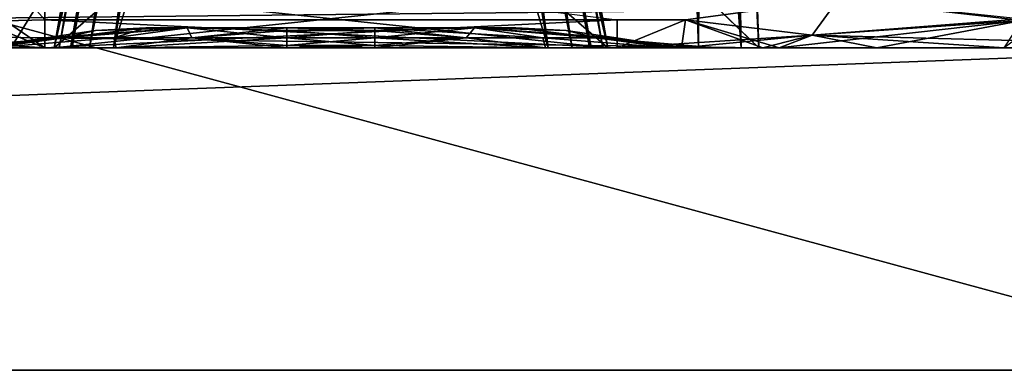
# Model space of a CAD drawing. Header units: millimetres. Extents: x -269 to 269, y -16 to 416.
# Tile 98 of 171: x 151 to 200, y -16 to 1. Entities that reach past the tile are written whole.
import ezdxf

# ---------------------------------------------------------------- set-up
doc = ezdxf.new("R2010")
doc.units = ezdxf.units.MM
doc.header["$LTSCALE"] = 65.185185
for name, color, linetype in [('1785', 7, 'CONTINUOUS'), ('1786', 7, 'CONTINUOUS'), ('1787', 7, 'CONTINUOUS'), ('1858', 7, 'CONTINUOUS'), ('1886', 7, 'CONTINUOUS'), ('1891', 7, 'CONTINUOUS'), ('1946', 7, 'CONTINUOUS'), ('1947', 7, 'CONTINUOUS'), ('1948', 7, 'CONTINUOUS'), ('1949', 7, 'CONTINUOUS'), ('1950', 7, 'CONTINUOUS'), ('2', 7, 'CONTINUOUS'), ('2025', 7, 'CONTINUOUS'), ('2026', 7, 'CONTINUOUS'), ('2027', 7, 'CONTINUOUS'), ('2028', 7, 'CONTINUOUS'), ('2029', 7, 'CONTINUOUS'), ('2030', 7, 'CONTINUOUS'), ('2031', 7, 'CONTINUOUS'), ('2032', 7, 'CONTINUOUS'), ('2033', 7, 'CONTINUOUS'), ('2034', 7, 'CONTINUOUS'), ('2035', 7, 'CONTINUOUS'), ('2036', 7, 'CONTINUOUS'), ('2037', 7, 'CONTINUOUS'), ('2038', 7, 'CONTINUOUS'), ('2039', 7, 'CONTINUOUS'), ('2040', 7, 'CONTINUOUS'), ('2041', 7, 'CONTINUOUS'), ('2051', 7, 'CONTINUOUS'), ('2052', 7, 'CONTINUOUS'), ('2053', 7, 'CONTINUOUS'), ('2054', 7, 'CONTINUOUS'), ('2059', 7, 'CONTINUOUS'), ('2060', 7, 'CONTINUOUS'), ('2061', 7, 'CONTINUOUS'), ('2157', 7, 'CONTINUOUS'), ('2158', 7, 'CONTINUOUS'), ('2159', 7, 'CONTINUOUS'), ('2160', 7, 'CONTINUOUS'), ('2165', 7, 'CONTINUOUS'), ('2166', 7, 'CONTINUOUS'), ('2167', 7, 'CONTINUOUS'), ('3', 7, 'CONTINUOUS'), ('367', 7, 'CONTINUOUS'), ('380', 7, 'CONTINUOUS'), ('4', 7, 'CONTINUOUS'), ('458', 7, 'CONTINUOUS'), ('459', 7, 'CONTINUOUS'), ('460', 7, 'CONTINUOUS'), ('468', 7, 'CONTINUOUS'), ('486', 7, 'CONTINUOUS'), ('487', 7, 'CONTINUOUS'), ('488', 7, 'CONTINUOUS'), ('5', 7, 'CONTINUOUS'), ('590', 7, 'CONTINUOUS'), ('607', 7, 'CONTINUOUS'), ('610', 7, 'CONTINUOUS'), ('611', 7, 'CONTINUOUS'), ('612', 7, 'CONTINUOUS'), ('7', 7, 'CONTINUOUS')]:
    doc.layers.add(name, color=color, linetype=linetype)

msp = doc.modelspace()

# ---------------------------------------------------------------- linework, layer by layer
at = {"layer": '1785', "linetype": 'Continuous'}
msp.add_3dface([(180.468, 0, -300.465), (180.468, 1.404, -304.322), (183.861, 1.404, -302.3), (180.468, 0, -300.465)], dxfattribs=at)
at = {"layer": '1786', "linetype": 'Continuous'}
for points in [[(152.031, 4.958, -306.374), (180.468, 1.404, -304.322), (152.032, 1.404, -304.322), (152.031, 4.958, -306.374)], [(180.468, 1.404, -304.322), (180.468, 0, -300.465), (152.032, 1.404, -304.322), (180.468, 1.404, -304.322)], [(180.468, 0, -300.465), (152.032, 0, -300.465), (152.032, 1.404, -304.322), (180.468, 0, -300.465)]]:
    msp.add_3dface(points, dxfattribs=at)
at = {"layer": '1787', "linetype": 'Continuous'}
for points in [[(143.991, 0, -55.967), (132.8, 0, -61.296), (155.584, 0, -55.882), (143.991, 0, -55.967)], [(155.584, 0, -55.882), (132.8, 0, -61.296), (149.38, 0, -62.087), (155.584, 0, -55.882)], [(143.991, 0, -291.033), (152.032, 0, -300.465), (155.587, 0, -291.12), (143.991, 0, -291.033)], [(152.032, 0, -46.535), (143.991, 0, -55.967), (180.468, 0, -46.535), (152.032, 0, -46.535)], [(143.991, 0, -55.967), (164.06, 0, -53.61), (180.468, 0, -46.535), (143.991, 0, -55.967)], [(164.06, 0, -53.61), (143.991, 0, -55.967), (155.584, 0, -55.882), (164.06, 0, -53.61)], [(149.382, 0, -284.916), (143.991, 0, -291.033), (155.587, 0, -291.12), (149.382, 0, -284.916)], [(152.032, 0, -300.465), (180.468, 0, -300.465), (183.664, 0, -295.715), (152.032, 0, -300.465)], [(152.032, 0, -300.465), (183.664, 0, -295.715), (168.44, 0, -293.39), (152.032, 0, -300.465)], [(155.587, 0, -291.12), (152.032, 0, -300.465), (164.06, 0, -293.39), (155.587, 0, -291.12)], [(164.06, 0, -293.39), (152.032, 0, -300.465), (168.44, 0, -293.39), (164.06, 0, -293.39)], [(183.664, 0, -51.285), (180.468, 0, -46.535), (164.06, 0, -53.61), (183.664, 0, -51.285)], [(168.44, 0, -53.61), (183.664, 0, -51.285), (164.06, 0, -53.61), (168.44, 0, -53.61)], [(187.713, 0, -55.334), (183.664, 0, -51.285), (168.44, 0, -53.61), (187.713, 0, -55.334)], [(176.913, 0, -55.88), (187.713, 0, -55.334), (168.44, 0, -53.61), (176.913, 0, -55.88)], [(183.664, 0, -295.715), (187.713, 0, -291.666), (168.44, 0, -293.39), (183.664, 0, -295.715)], [(168.44, 0, -293.39), (187.713, 0, -291.666), (176.916, 0, -291.118), (168.44, 0, -293.39)], [(188.51, 0, -55.968), (187.713, 0, -55.334), (176.913, 0, -55.88), (188.51, 0, -55.968)], [(183.118, 0, -62.084), (188.51, 0, -55.968), (176.913, 0, -55.88), (183.118, 0, -62.084)], [(193.366, 0, -288.001), (199.7, 0, -285.704), (176.916, 0, -291.118), (193.366, 0, -288.001)], [(176.916, 0, -291.118), (199.7, 0, -285.704), (183.12, 0, -284.913), (176.916, 0, -291.118)], [(188.51, 0, -291.032), (193.366, 0, -288.001), (176.916, 0, -291.118), (188.51, 0, -291.032)], [(187.713, 0, -291.666), (188.51, 0, -291.032), (176.916, 0, -291.118), (187.713, 0, -291.666)], [(193.366, 0, -58.999), (188.51, 0, -55.968), (183.118, 0, -62.084), (193.366, 0, -58.999)], [(199.7, 0, -61.296), (193.366, 0, -58.999), (183.118, 0, -62.084), (199.7, 0, -61.296)], [(199.7, 0, -66.5), (199.7, 0, -61.296), (183.118, 0, -62.084), (199.7, 0, -66.5)], [(185.39, 0, -70.56), (199.7, 0, -66.5), (183.118, 0, -62.084), (185.39, 0, -70.56)], [(199.7, 0, -280.5), (199.7, 0, -278.7), (183.12, 0, -284.913), (199.7, 0, -280.5)], [(183.12, 0, -284.913), (199.7, 0, -278.7), (185.39, 0, -276.44), (183.12, 0, -284.913)], [(199.7, 0, -285.704), (199.7, 0, -280.5), (183.12, 0, -284.913), (199.7, 0, -285.704)], [(199.7, 0, -68.3), (199.7, 0, -66.5), (185.39, 0, -70.56), (199.7, 0, -68.3)], [(199.7, 0, -75.6), (199.7, 0, -68.3), (185.39, 0, -70.56), (199.7, 0, -75.6)], [(199.7, 0, -77.4), (199.7, 0, -75.6), (185.39, 0, -276.44), (199.7, 0, -77.4)], [(199.7, 0, -75.6), (185.39, 0, -70.56), (185.39, 0, -276.44), (199.7, 0, -75.6)], [(199.7, 0, -84.7), (199.7, 0, -77.4), (185.39, 0, -276.44), (199.7, 0, -84.7)], [(199.7, 0, -86.5), (199.7, 0, -84.7), (185.39, 0, -276.44), (199.7, 0, -86.5)], [(199.7, 0, -260.5), (199.7, 0, -86.5), (185.39, 0, -276.44), (199.7, 0, -260.5)], [(199.7, 0, -262.3), (199.7, 0, -260.5), (185.39, 0, -276.44), (199.7, 0, -262.3)], [(199.7, 0, -269.6), (199.7, 0, -262.3), (185.39, 0, -276.44), (199.7, 0, -269.6)], [(199.7, 0, -271.4), (199.7, 0, -269.6), (185.39, 0, -276.44), (199.7, 0, -271.4)], [(199.7, 0, -278.7), (199.7, 0, -271.4), (185.39, 0, -276.44), (199.7, 0, -278.7)]]:
    msp.add_3dface(points, dxfattribs=at)
at = {"layer": '1858', "linetype": 'Continuous'}
for points in [[(190.149, 0.638, -293.169), (183.861, 1.404, -302.3), (191.44, 2.417, -294.851), (190.149, 0.638, -293.169)], [(190.149, 0.638, -293.169), (191.44, 2.417, -294.851), (200.607, 1.445, -289.503), (190.149, 0.638, -293.169)], [(180.468, 0, -300.465), (183.861, 1.404, -302.3), (183.664, 0, -295.715), (180.468, 0, -300.465)], [(183.861, 1.404, -302.3), (187.713, 0, -291.666), (183.664, 0, -295.715), (183.861, 1.404, -302.3)], [(183.861, 1.404, -302.3), (188.51, 0, -291.032), (187.713, 0, -291.666), (183.861, 1.404, -302.3)], [(188.51, 0, -291.032), (183.861, 1.404, -302.3), (190.149, 0.638, -293.169), (188.51, 0, -291.032)], [(200.187, 0.379, -287.745), (190.149, 0.638, -293.169), (200.607, 1.445, -289.503), (200.187, 0.379, -287.745)], [(193.366, 0, -288.001), (188.51, 0, -291.032), (190.149, 0.638, -293.169), (193.366, 0, -288.001)], [(199.7, 0, -285.704), (193.366, 0, -288.001), (190.149, 0.638, -293.169), (199.7, 0, -285.704)], [(199.7, 0, -285.704), (190.149, 0.638, -293.169), (200.187, 0.379, -287.745), (199.7, 0, -285.704)]]:
    msp.add_3dface(points, dxfattribs=at)
at = {"layer": '1886', "linetype": 'Continuous'}
for points in [[(152.032, 0, -300.465), (142.351, 0.638, -293.169), (148.639, 1.404, -302.3), (152.032, 0, -300.465)], [(152.032, 0, -300.465), (143.991, 0, -291.033), (142.351, 0.638, -293.169), (152.032, 0, -300.465)]]:
    msp.add_3dface(points, dxfattribs=at)
at = {"layer": '1891', "linetype": 'Continuous'}
for points in [[(152.031, 4.958, -306.374), (152.032, 1.404, -304.322), (149.022, 4.793, -305.514), (152.031, 4.958, -306.374)], [(149.022, 4.793, -305.514), (152.032, 1.404, -304.322), (150.09, 1.35, -303.723), (149.022, 4.793, -305.514)], [(152.032, 0, -300.465), (148.639, 1.404, -302.3), (150.09, 1.35, -303.723), (152.032, 0, -300.465)], [(152.032, 1.404, -304.322), (152.032, 0, -300.465), (150.09, 1.35, -303.723), (152.032, 1.404, -304.322)]]:
    msp.add_3dface(points, dxfattribs=at)
at = {"layer": '1946', "linetype": 'Continuous'}
for points in [[(200.584, 1.363, -57.593), (200.9, 2.958, -56.266), (191.44, 2.417, -52.149), (200.584, 1.363, -57.593)], [(191.44, 2.417, -52.149), (183.861, 1.404, -44.7), (190.149, 0.638, -53.831), (191.44, 2.417, -52.149)], [(200.584, 1.363, -57.593), (191.44, 2.417, -52.149), (190.149, 0.638, -53.831), (200.584, 1.363, -57.593)], [(183.861, 1.404, -44.7), (180.468, 0, -46.535), (190.149, 0.638, -53.831), (183.861, 1.404, -44.7)], [(188.51, 0, -55.968), (193.366, 0, -58.999), (200.584, 1.363, -57.593), (188.51, 0, -55.968)], [(188.51, 0, -55.968), (200.584, 1.363, -57.593), (190.149, 0.638, -53.831), (188.51, 0, -55.968)], [(193.366, 0, -58.999), (199.7, 0, -61.296), (200.584, 1.363, -57.593), (193.366, 0, -58.999)], [(180.468, 0, -46.535), (183.664, 0, -51.285), (190.149, 0.638, -53.831), (180.468, 0, -46.535)], [(183.664, 0, -51.285), (187.713, 0, -55.334), (190.149, 0.638, -53.831), (183.664, 0, -51.285)], [(187.713, 0, -55.334), (188.51, 0, -55.968), (190.149, 0.638, -53.831), (187.713, 0, -55.334)]]:
    msp.add_3dface(points, dxfattribs=at)
at = {"layer": '1947', "linetype": 'Continuous'}
msp.add_3dface([(180.468, 0, -46.535), (183.861, 1.404, -44.7), (180.468, 1.404, -42.678), (180.468, 0, -46.535)], dxfattribs=at)
at = {"layer": '1948', "linetype": 'Continuous'}
for points in [[(152.032, 0, -46.535), (180.468, 0, -46.535), (180.468, 1.404, -42.678), (152.032, 0, -46.535)], [(152.032, 0, -46.535), (180.468, 1.404, -42.678), (152.032, 1.404, -42.678), (152.032, 0, -46.535)]]:
    msp.add_3dface(points, dxfattribs=at)
at = {"layer": '1949', "linetype": 'Continuous'}
for points in [[(150.09, 1.35, -43.277), (152.032, 1.404, -42.678), (149.022, 4.793, -41.486), (150.09, 1.35, -43.277)], [(152.032, 0, -46.535), (150.09, 1.35, -43.277), (148.639, 1.404, -44.7), (152.032, 0, -46.535)], [(152.032, 0, -46.535), (152.032, 1.404, -42.678), (150.09, 1.35, -43.277), (152.032, 0, -46.535)]]:
    msp.add_3dface(points, dxfattribs=at)
at = {"layer": '1950', "linetype": 'Continuous'}
msp.add_3dface([(143.991, 0, -55.967), (152.032, 0, -46.535), (148.639, 1.404, -44.7), (143.991, 0, -55.967)], dxfattribs=at)
at = {"layer": '2', "linetype": 'Continuous'}
for points in [[(-213.5, 0, -374), (-213.5, 0), (213.5, 0), (-213.5, 0, -374)], [(213.5, 0, -374), (-213.5, 0, -374), (213.5, 0), (213.5, 0, -374)]]:
    msp.add_3dface(points, dxfattribs=at)
at = {"layer": '2025', "linetype": 'Continuous'}
for points in [[(182.89, 0.125, -70.56), (180.415, 0.5, -70.56), (182.889, 0.125, -276.44), (182.89, 0.125, -70.56)], [(182.889, 0.125, -276.44), (180.415, 0.5, -70.56), (180.415, 0.5, -276.44), (182.889, 0.125, -276.44)], [(185.39, 0, -276.44), (182.89, 0.125, -70.56), (182.889, 0.125, -276.44), (185.39, 0, -276.44)], [(185.39, 0, -276.44), (185.39, 0, -70.56), (182.89, 0.125, -70.56), (185.39, 0, -276.44)]]:
    msp.add_3dface(points, dxfattribs=at)
at = {"layer": '2026', "linetype": 'Continuous'}
for points in [[(175.44, 1, -70.56), (175.44, 1, -276.44), (177.939, 0.875, -276.44), (175.44, 1, -70.56)], [(177.94, 0.875, -70.56), (175.44, 1, -70.56), (177.939, 0.875, -276.44), (177.94, 0.875, -70.56)], [(180.415, 0.5, -276.44), (177.94, 0.875, -70.56), (177.939, 0.875, -276.44), (180.415, 0.5, -276.44)], [(180.415, 0.5, -276.44), (180.415, 0.5, -70.56), (177.94, 0.875, -70.56), (180.415, 0.5, -276.44)]]:
    msp.add_3dface(points, dxfattribs=at)
at = {"layer": '2027', "linetype": 'Continuous'}
for points in [[(175.44, 1, -276.44), (175.44, 1, -70.56), (157.06, 1, -276.44), (175.44, 1, -276.44)], [(159.11, 1, -281.389), (175.44, 1, -276.44), (157.06, 1, -276.44), (159.11, 1, -281.389)], [(157.06, 1, -70.56), (175.44, 1, -70.56), (173.39, 1, -65.611), (157.06, 1, -70.56)], [(175.44, 1, -70.56), (157.06, 1, -70.56), (157.06, 1, -276.44), (175.44, 1, -70.56)], [(159.111, 1, -65.61), (157.06, 1, -70.56), (173.39, 1, -65.611), (159.111, 1, -65.61)], [(173.389, 1, -281.39), (175.44, 1, -276.44), (159.11, 1, -281.389), (173.389, 1, -281.39)], [(164.06, 1, -283.44), (173.389, 1, -281.39), (159.11, 1, -281.389), (164.06, 1, -283.44)], [(164.06, 1, -63.56), (159.111, 1, -65.61), (168.44, 1, -63.56), (164.06, 1, -63.56)], [(168.44, 1, -63.56), (159.111, 1, -65.61), (173.39, 1, -65.611), (168.44, 1, -63.56)], [(168.44, 1, -283.44), (173.389, 1, -281.39), (164.06, 1, -283.44), (168.44, 1, -283.44)]]:
    msp.add_3dface(points, dxfattribs=at)
at = {"layer": '2028', "linetype": 'Continuous'}
for points in [[(157.06, 1, -276.44), (154.561, 0.875, -70.56), (154.56, 0.875, -276.44), (157.06, 1, -276.44)], [(157.06, 1, -276.44), (157.06, 1, -70.56), (154.561, 0.875, -70.56), (157.06, 1, -276.44)], [(152.085, 0.5, -70.56), (152.085, 0.5, -276.44), (154.56, 0.875, -276.44), (152.085, 0.5, -70.56)], [(154.561, 0.875, -70.56), (152.085, 0.5, -70.56), (154.56, 0.875, -276.44), (154.561, 0.875, -70.56)]]:
    msp.add_3dface(points, dxfattribs=at)
at = {"layer": '2029', "linetype": 'Continuous'}
for points in [[(152.085, 0.5, -276.44), (149.611, 0.125, -70.56), (149.61, 0.125, -276.44), (152.085, 0.5, -276.44)], [(152.085, 0.5, -276.44), (152.085, 0.5, -70.56), (149.611, 0.125, -70.56), (152.085, 0.5, -276.44)]]:
    msp.add_3dface(points, dxfattribs=at)
at = {"layer": '2030', "linetype": 'Continuous'}
for points in [[(149.38, 0, -62.087), (147.11, 0, -70.56), (152.974, 0.5, -66.033), (149.38, 0, -62.087)], [(147.11, 0, -70.56), (149.611, 0.125, -70.56), (152.974, 0.5, -66.033), (147.11, 0, -70.56)], [(155.584, 0, -55.882), (149.38, 0, -62.087), (155.465, 0.5, -62.223), (155.584, 0, -55.882)], [(155.465, 0.5, -62.223), (149.38, 0, -62.087), (152.974, 0.5, -66.033), (155.465, 0.5, -62.223)], [(149.611, 0.125, -70.56), (152.085, 0.5, -70.56), (152.974, 0.5, -66.033), (149.611, 0.125, -70.56)], [(159.347, 0.5, -59.552), (155.584, 0, -55.882), (155.465, 0.5, -62.223), (159.347, 0.5, -59.552)], [(164.06, 0.125, -56.11), (155.584, 0, -55.882), (164.06, 0.5, -58.585), (164.06, 0.125, -56.11)], [(164.06, 0.5, -58.585), (155.584, 0, -55.882), (159.347, 0.5, -59.552), (164.06, 0.5, -58.585)], [(164.06, 0, -53.61), (155.584, 0, -55.882), (164.06, 0.125, -56.11), (164.06, 0, -53.61)]]:
    msp.add_3dface(points, dxfattribs=at)
at = {"layer": '2031', "linetype": 'Continuous'}
for points in [[(164.06, 0.125, -56.11), (164.06, 0.5, -58.585), (168.44, 0.125, -56.111), (164.06, 0.125, -56.11)], [(168.44, 0.125, -56.111), (164.06, 0.5, -58.585), (168.44, 0.5, -58.585), (168.44, 0.125, -56.111)], [(168.44, 0, -53.61), (164.06, 0, -53.61), (164.06, 0.125, -56.11), (168.44, 0, -53.61)], [(168.44, 0, -53.61), (164.06, 0.125, -56.11), (168.44, 0.125, -56.111), (168.44, 0, -53.61)]]:
    msp.add_3dface(points, dxfattribs=at)
at = {"layer": '2032', "linetype": 'Continuous'}
for points in [[(176.913, 0, -55.88), (168.44, 0, -53.61), (172.967, 0.5, -59.474), (176.913, 0, -55.88)], [(168.44, 0, -53.61), (168.44, 0.125, -56.111), (172.967, 0.5, -59.474), (168.44, 0, -53.61)], [(168.44, 0.125, -56.111), (168.44, 0.5, -58.585), (172.967, 0.5, -59.474), (168.44, 0.125, -56.111)], [(176.777, 0.5, -61.965), (176.913, 0, -55.88), (172.967, 0.5, -59.474), (176.777, 0.5, -61.965)], [(183.118, 0, -62.084), (176.913, 0, -55.88), (176.777, 0.5, -61.965), (183.118, 0, -62.084)], [(179.448, 0.5, -65.847), (183.118, 0, -62.084), (176.777, 0.5, -61.965), (179.448, 0.5, -65.847)], [(180.415, 0.5, -70.56), (183.118, 0, -62.084), (179.448, 0.5, -65.847), (180.415, 0.5, -70.56)], [(183.118, 0, -62.084), (180.415, 0.5, -70.56), (182.89, 0.125, -70.56), (183.118, 0, -62.084)], [(185.39, 0, -70.56), (183.118, 0, -62.084), (182.89, 0.125, -70.56), (185.39, 0, -70.56)]]:
    msp.add_3dface(points, dxfattribs=at)
at = {"layer": '2033', "linetype": 'Continuous'}
for points in [[(168.44, 1, -63.56), (173.39, 1, -65.611), (168.44, 0.875, -61.061), (168.44, 1, -63.56)], [(168.44, 0.5, -58.585), (173.39, 1, -65.611), (172.967, 0.5, -59.474), (168.44, 0.5, -58.585)], [(173.39, 1, -65.611), (168.44, 0.5, -58.585), (168.44, 0.875, -61.061), (173.39, 1, -65.611)], [(173.39, 1, -65.611), (176.777, 0.5, -61.965), (172.967, 0.5, -59.474), (173.39, 1, -65.611)], [(173.39, 1, -65.611), (175.44, 1, -70.56), (179.448, 0.5, -65.847), (173.39, 1, -65.611)], [(173.39, 1, -65.611), (179.448, 0.5, -65.847), (176.777, 0.5, -61.965), (173.39, 1, -65.611)], [(175.44, 1, -70.56), (177.94, 0.875, -70.56), (179.448, 0.5, -65.847), (175.44, 1, -70.56)], [(177.94, 0.875, -70.56), (180.415, 0.5, -70.56), (179.448, 0.5, -65.847), (177.94, 0.875, -70.56)]]:
    msp.add_3dface(points, dxfattribs=at)
at = {"layer": '2034', "linetype": 'Continuous'}
for points in [[(164.06, 1, -63.56), (168.44, 1, -63.56), (168.44, 0.875, -61.061), (164.06, 1, -63.56)], [(164.06, 1, -63.56), (168.44, 0.875, -61.061), (164.06, 0.875, -61.06), (164.06, 1, -63.56)], [(168.44, 0.5, -58.585), (164.06, 0.5, -58.585), (164.06, 0.875, -61.06), (168.44, 0.5, -58.585)], [(168.44, 0.875, -61.061), (168.44, 0.5, -58.585), (164.06, 0.875, -61.06), (168.44, 0.875, -61.061)]]:
    msp.add_3dface(points, dxfattribs=at)
at = {"layer": '2035', "linetype": 'Continuous'}
for points in [[(159.111, 1, -65.61), (152.085, 0.5, -70.56), (154.561, 0.875, -70.56), (159.111, 1, -65.61)], [(152.085, 0.5, -70.56), (159.111, 1, -65.61), (152.974, 0.5, -66.033), (152.085, 0.5, -70.56)], [(159.111, 1, -65.61), (155.465, 0.5, -62.223), (152.974, 0.5, -66.033), (159.111, 1, -65.61)], [(157.06, 1, -70.56), (159.111, 1, -65.61), (154.561, 0.875, -70.56), (157.06, 1, -70.56)], [(159.111, 1, -65.61), (159.347, 0.5, -59.552), (155.465, 0.5, -62.223), (159.111, 1, -65.61)], [(159.111, 1, -65.61), (164.06, 1, -63.56), (159.347, 0.5, -59.552), (159.111, 1, -65.61)], [(159.347, 0.5, -59.552), (164.06, 1, -63.56), (164.06, 0.875, -61.06), (159.347, 0.5, -59.552)], [(164.06, 0.5, -58.585), (159.347, 0.5, -59.552), (164.06, 0.875, -61.06), (164.06, 0.5, -58.585)]]:
    msp.add_3dface(points, dxfattribs=at)
at = {"layer": '2036', "linetype": 'Continuous'}
for points in [[(149.382, 0, -284.916), (155.587, 0, -291.12), (155.465, 0.5, -284.777), (149.382, 0, -284.916)], [(149.382, 0, -284.916), (152.085, 0.5, -276.44), (149.61, 0.125, -276.44), (149.382, 0, -284.916)], [(152.085, 0.5, -276.44), (149.382, 0, -284.916), (152.974, 0.5, -280.967), (152.085, 0.5, -276.44)], [(152.974, 0.5, -280.967), (149.382, 0, -284.916), (155.465, 0.5, -284.777), (152.974, 0.5, -280.967)], [(155.465, 0.5, -284.777), (155.587, 0, -291.12), (159.347, 0.5, -287.448), (155.465, 0.5, -284.777)], [(155.587, 0, -291.12), (164.06, 0, -293.39), (159.347, 0.5, -287.448), (155.587, 0, -291.12)], [(159.347, 0.5, -287.448), (164.06, 0, -293.39), (164.06, 0.125, -290.889), (159.347, 0.5, -287.448)], [(164.06, 0.5, -288.415), (159.347, 0.5, -287.448), (164.06, 0.125, -290.889), (164.06, 0.5, -288.415)]]:
    msp.add_3dface(points, dxfattribs=at)
at = {"layer": '2037', "linetype": 'Continuous'}
for points in [[(157.06, 1, -276.44), (154.56, 0.875, -276.44), (152.974, 0.5, -280.967), (157.06, 1, -276.44)], [(157.06, 1, -276.44), (152.974, 0.5, -280.967), (155.465, 0.5, -284.777), (157.06, 1, -276.44)], [(159.11, 1, -281.389), (157.06, 1, -276.44), (155.465, 0.5, -284.777), (159.11, 1, -281.389)], [(159.11, 1, -281.389), (155.465, 0.5, -284.777), (159.347, 0.5, -287.448), (159.11, 1, -281.389)], [(164.06, 1, -283.44), (159.11, 1, -281.389), (164.06, 0.875, -285.939), (164.06, 1, -283.44)], [(159.11, 1, -281.389), (159.347, 0.5, -287.448), (164.06, 0.5, -288.415), (159.11, 1, -281.389)], [(159.11, 1, -281.389), (164.06, 0.5, -288.415), (164.06, 0.875, -285.939), (159.11, 1, -281.389)], [(154.56, 0.875, -276.44), (152.085, 0.5, -276.44), (152.974, 0.5, -280.967), (154.56, 0.875, -276.44)]]:
    msp.add_3dface(points, dxfattribs=at)
at = {"layer": '2038', "linetype": 'Continuous'}
for points in [[(168.44, 1, -283.44), (164.06, 1, -283.44), (164.06, 0.875, -285.939), (168.44, 1, -283.44)], [(168.44, 1, -283.44), (164.06, 0.875, -285.939), (168.44, 0.875, -285.94), (168.44, 1, -283.44)], [(164.06, 0.875, -285.939), (164.06, 0.5, -288.415), (168.44, 0.875, -285.94), (164.06, 0.875, -285.939)], [(168.44, 0.875, -285.94), (164.06, 0.5, -288.415), (168.44, 0.5, -288.415), (168.44, 0.875, -285.94)]]:
    msp.add_3dface(points, dxfattribs=at)
at = {"layer": '2039', "linetype": 'Continuous'}
for points in [[(164.06, 0.5, -288.415), (164.06, 0.125, -290.889), (168.44, 0.5, -288.415), (164.06, 0.5, -288.415)], [(168.44, 0.5, -288.415), (164.06, 0.125, -290.889), (168.44, 0.125, -290.89), (168.44, 0.5, -288.415)], [(164.06, 0, -293.39), (168.44, 0, -293.39), (168.44, 0.125, -290.89), (164.06, 0, -293.39)], [(164.06, 0.125, -290.889), (164.06, 0, -293.39), (168.44, 0.125, -290.89), (164.06, 0.125, -290.889)]]:
    msp.add_3dface(points, dxfattribs=at)
at = {"layer": '2040', "linetype": 'Continuous'}
for points in [[(176.916, 0, -291.118), (168.44, 0.5, -288.415), (168.44, 0.125, -290.89), (176.916, 0, -291.118)], [(168.44, 0.5, -288.415), (176.916, 0, -291.118), (172.967, 0.5, -287.526), (168.44, 0.5, -288.415)], [(172.967, 0.5, -287.526), (176.916, 0, -291.118), (176.777, 0.5, -285.035), (172.967, 0.5, -287.526)], [(176.916, 0, -291.118), (183.12, 0, -284.913), (176.777, 0.5, -285.035), (176.916, 0, -291.118)], [(176.777, 0.5, -285.035), (183.12, 0, -284.913), (179.448, 0.5, -281.153), (176.777, 0.5, -285.035)], [(183.12, 0, -284.913), (185.39, 0, -276.44), (179.448, 0.5, -281.153), (183.12, 0, -284.913)], [(185.39, 0, -276.44), (182.889, 0.125, -276.44), (179.448, 0.5, -281.153), (185.39, 0, -276.44)], [(182.889, 0.125, -276.44), (180.415, 0.5, -276.44), (179.448, 0.5, -281.153), (182.889, 0.125, -276.44)], [(168.44, 0, -293.39), (176.916, 0, -291.118), (168.44, 0.125, -290.89), (168.44, 0, -293.39)]]:
    msp.add_3dface(points, dxfattribs=at)
at = {"layer": '2041', "linetype": 'Continuous'}
for points in [[(173.389, 1, -281.39), (168.44, 1, -283.44), (176.777, 0.5, -285.035), (173.389, 1, -281.39)], [(168.44, 1, -283.44), (168.44, 0.875, -285.94), (172.967, 0.5, -287.526), (168.44, 1, -283.44)], [(168.44, 1, -283.44), (172.967, 0.5, -287.526), (176.777, 0.5, -285.035), (168.44, 1, -283.44)], [(180.415, 0.5, -276.44), (177.939, 0.875, -276.44), (173.389, 1, -281.39), (180.415, 0.5, -276.44)], [(180.415, 0.5, -276.44), (173.389, 1, -281.39), (179.448, 0.5, -281.153), (180.415, 0.5, -276.44)], [(177.939, 0.875, -276.44), (175.44, 1, -276.44), (173.389, 1, -281.39), (177.939, 0.875, -276.44)], [(173.389, 1, -281.39), (176.777, 0.5, -285.035), (179.448, 0.5, -281.153), (173.389, 1, -281.39)], [(168.44, 0.875, -285.94), (168.44, 0.5, -288.415), (172.967, 0.5, -287.526), (168.44, 0.875, -285.94)]]:
    msp.add_3dface(points, dxfattribs=at)
at = {"layer": '2051', "linetype": 'Continuous'}
for points in [[(163.469, 45.455, -315.015), (155.454, 0, -307), (169.031, 45.455, -315.015), (163.469, 45.455, -315.015)], [(169.031, 45.455, -315.015), (155.454, 0, -307), (177.046, 0, -307), (169.031, 45.455, -315.015)]]:
    msp.add_3dface(points, dxfattribs=at)
at = {"layer": '2052', "linetype": 'Continuous'}
for points in [[(161.442, 45.66, -315.881), (160.779, 45.61, -316.828), (152.748, 0, -308.759), (161.442, 45.66, -315.881)], [(153.403, 0, -307.818), (161.442, 45.66, -315.881), (152.748, 0, -308.759), (153.403, 0, -307.818)], [(160.779, 45.61, -316.828), (160.515, 45.455, -317.969), (152.748, 0, -308.759), (160.779, 45.61, -316.828)], [(155.454, 0, -307), (161.442, 45.66, -315.881), (153.403, 0, -307.818), (155.454, 0, -307)], [(155.454, 0, -307), (163.469, 45.455, -315.015), (161.442, 45.66, -315.881), (155.454, 0, -307)], [(160.515, 45.455, -317.969), (152.5, 0, -309.954), (152.748, 0, -308.759), (160.515, 45.455, -317.969)]]:
    msp.add_3dface(points, dxfattribs=at)
at = {"layer": '2053', "linetype": 'Continuous'}
for points in [[(152.748, 0, -308.759), (152.5, 0, -309.954), (180, 0, -327.5), (152.748, 0, -308.759)], [(180, 0, -327.5), (152.5, 0, -309.954), (152.5, 0, -327.5), (180, 0, -327.5)], [(153.403, 0, -307.818), (152.748, 0, -308.759), (180, 0, -327.5), (153.403, 0, -307.818)], [(155.454, 0, -307), (153.403, 0, -307.818), (180, 0, -327.5), (155.454, 0, -307)], [(177.046, 0, -307), (155.454, 0, -307), (180, 0, -327.5), (177.046, 0, -307)], [(178.241, 0, -307.248), (177.046, 0, -307), (180, 0, -327.5), (178.241, 0, -307.248)], [(179.182, 0, -307.903), (178.241, 0, -307.248), (180, 0, -327.5), (179.182, 0, -307.903)], [(180, 0, -309.954), (179.182, 0, -307.903), (180, 0, -327.5), (180, 0, -309.954)]]:
    msp.add_3dface(points, dxfattribs=at)
at = {"layer": '2054', "linetype": 'Continuous'}
for points in [[(169.031, 45.455, -315.015), (178.241, 0, -307.248), (170.172, 45.61, -315.279), (169.031, 45.455, -315.015)], [(170.172, 45.61, -315.279), (178.241, 0, -307.248), (171.09, 45.66, -315.912), (170.172, 45.61, -315.279)], [(178.241, 0, -307.248), (179.182, 0, -307.903), (171.09, 45.66, -315.912), (178.241, 0, -307.248)], [(171.09, 45.66, -315.912), (179.182, 0, -307.903), (171.119, 45.66, -315.942), (171.09, 45.66, -315.912)], [(179.182, 0, -307.903), (180, 0, -309.954), (171.119, 45.66, -315.942), (179.182, 0, -307.903)], [(171.119, 45.66, -315.942), (180, 0, -309.954), (171.985, 45.455, -317.969), (171.119, 45.66, -315.942)], [(169.031, 45.455, -315.015), (177.046, 0, -307), (178.241, 0, -307.248), (169.031, 45.455, -315.015)]]:
    msp.add_3dface(points, dxfattribs=at)
at = {"layer": '2059', "linetype": 'Continuous'}
for points in [[(152.5, 0, -309.954), (160.515, 45.455, -317.969), (152.5, 0, -327.5), (152.5, 0, -309.954)], [(152.5, 0, -327.5), (160.515, 45.455, -317.969), (160.515, 45.455, -329.087), (152.5, 0, -327.5)]]:
    msp.add_3dface(points, dxfattribs=at)
at = {"layer": '2060', "linetype": 'Continuous'}
for points in [[(152.5, 0, -327.5), (160.515, 45.455, -329.087), (155.497, 2.6, -327.591), (152.5, 0, -327.5)], [(171.985, 45.455, -329.087), (180, 0, -327.5), (169.523, 45.021, -329.072), (171.985, 45.455, -329.087)], [(169.523, 45.021, -329.072), (180, 0, -327.5), (177.003, 2.6, -327.591), (169.523, 45.021, -329.072)], [(180, 0, -327.5), (152.5, 0, -327.5), (155.497, 2.6, -327.591), (180, 0, -327.5)], [(177.003, 2.6, -327.591), (180, 0, -327.5), (155.497, 2.6, -327.591), (177.003, 2.6, -327.591)]]:
    msp.add_3dface(points, dxfattribs=at)
at = {"layer": '2061', "linetype": 'Continuous'}
for points in [[(180, 0, -309.954), (180, 0, -327.5), (171.985, 45.455, -329.087), (180, 0, -309.954)], [(171.985, 45.455, -317.969), (180, 0, -309.954), (171.985, 45.455, -329.087), (171.985, 45.455, -317.969)]]:
    msp.add_3dface(points, dxfattribs=at)
at = {"layer": '2157', "linetype": 'Continuous'}
for points in [[(163.469, 45.455, -31.985), (177.046, 0, -40), (155.454, 0, -40), (163.469, 45.455, -31.985)], [(169.031, 45.455, -31.985), (177.046, 0, -40), (163.469, 45.455, -31.985), (169.031, 45.455, -31.985)]]:
    msp.add_3dface(points, dxfattribs=at)
at = {"layer": '2158', "linetype": 'Continuous'}
for points in [[(177.046, 0, -40), (169.031, 45.455, -31.985), (171.058, 45.66, -31.119), (177.046, 0, -40)], [(177.046, 0, -40), (171.058, 45.66, -31.119), (179.097, 0, -39.182), (177.046, 0, -40)], [(171.058, 45.66, -31.119), (171.721, 45.61, -30.172), (179.752, 0, -38.241), (171.058, 45.66, -31.119)], [(179.097, 0, -39.182), (171.058, 45.66, -31.119), (179.752, 0, -38.241), (179.097, 0, -39.182)], [(171.721, 45.61, -30.172), (171.985, 45.455, -29.031), (179.752, 0, -38.241), (171.721, 45.61, -30.172)], [(171.985, 45.455, -29.031), (180, 0, -37.046), (179.752, 0, -38.241), (171.985, 45.455, -29.031)]]:
    msp.add_3dface(points, dxfattribs=at)
at = {"layer": '2159', "linetype": 'Continuous'}
for points in [[(155.454, 0, -40), (177.046, 0, -40), (152.5, 0, -19.5), (155.454, 0, -40)], [(177.046, 0, -40), (179.097, 0, -39.182), (152.5, 0, -19.5), (177.046, 0, -40)], [(154.259, 0, -39.752), (155.454, 0, -40), (152.5, 0, -19.5), (154.259, 0, -39.752)], [(179.752, 0, -38.241), (180, 0, -37.046), (152.5, 0, -19.5), (179.752, 0, -38.241)], [(152.5, 0, -19.5), (180, 0, -37.046), (180, 0, -19.5), (152.5, 0, -19.5)], [(179.097, 0, -39.182), (179.752, 0, -38.241), (152.5, 0, -19.5), (179.097, 0, -39.182)], [(153.318, 0, -39.097), (154.259, 0, -39.752), (152.5, 0, -19.5), (153.318, 0, -39.097)], [(152.5, 0, -37.046), (153.318, 0, -39.097), (152.5, 0, -19.5), (152.5, 0, -37.046)]]:
    msp.add_3dface(points, dxfattribs=at)
at = {"layer": '2160', "linetype": 'Continuous'}
for points in [[(153.318, 0, -39.097), (152.5, 0, -37.046), (161.381, 45.66, -31.058), (153.318, 0, -39.097)], [(161.381, 45.66, -31.058), (152.5, 0, -37.046), (160.515, 45.455, -29.031), (161.381, 45.66, -31.058)], [(154.259, 0, -39.752), (153.318, 0, -39.097), (161.41, 45.66, -31.088), (154.259, 0, -39.752)], [(161.41, 45.66, -31.088), (153.318, 0, -39.097), (161.381, 45.66, -31.058), (161.41, 45.66, -31.088)], [(162.328, 45.61, -31.721), (154.259, 0, -39.752), (161.41, 45.66, -31.088), (162.328, 45.61, -31.721)], [(163.469, 45.455, -31.985), (154.259, 0, -39.752), (162.328, 45.61, -31.721), (163.469, 45.455, -31.985)], [(163.469, 45.455, -31.985), (155.454, 0, -40), (154.259, 0, -39.752), (163.469, 45.455, -31.985)]]:
    msp.add_3dface(points, dxfattribs=at)
at = {"layer": '2165', "linetype": 'Continuous'}
for points in [[(180, 0, -37.046), (171.985, 45.455, -29.031), (180, 0, -19.5), (180, 0, -37.046)], [(180, 0, -19.5), (171.985, 45.455, -29.031), (171.985, 45.455, -17.913), (180, 0, -19.5)]]:
    msp.add_3dface(points, dxfattribs=at)
at = {"layer": '2166', "linetype": 'Continuous'}
for points in [[(160.515, 45.455, -17.913), (152.5, 0, -19.5), (162.977, 45.021, -17.928), (160.515, 45.455, -17.913)], [(162.977, 45.021, -17.928), (152.5, 0, -19.5), (155.497, 2.6, -19.409), (162.977, 45.021, -17.928)], [(180, 0, -19.5), (171.985, 45.455, -17.913), (177.003, 2.6, -19.409), (180, 0, -19.5)], [(152.5, 0, -19.5), (180, 0, -19.5), (177.003, 2.6, -19.409), (152.5, 0, -19.5)], [(155.497, 2.6, -19.409), (152.5, 0, -19.5), (177.003, 2.6, -19.409), (155.497, 2.6, -19.409)]]:
    msp.add_3dface(points, dxfattribs=at)
at = {"layer": '2167', "linetype": 'Continuous'}
for points in [[(152.5, 0, -37.046), (152.5, 0, -19.5), (160.515, 45.455, -17.913), (152.5, 0, -37.046)], [(160.515, 45.455, -29.031), (152.5, 0, -37.046), (160.515, 45.455, -17.913), (160.515, 45.455, -29.031)]]:
    msp.add_3dface(points, dxfattribs=at)
at = {"layer": '3', "linetype": 'Continuous'}
for points in [[(-213.5, -16, -374), (-213.5, 0, -374), (213.5, 0, -374), (-213.5, -16, -374)], [(-213.5, -16, -374), (213.5, 0, -374), (213.5, -16, -374), (-213.5, -16, -374)]]:
    msp.add_3dface(points, dxfattribs=at)
at = {"layer": '367', "linetype": 'Continuous'}
for points in [[(182.682, 52.105, -329.32), (149.904, 2.5, -327.587), (150.344, 0, -327.5), (182.682, 52.105, -329.32)], [(184.502, 0, -327.5), (182.682, 52.105, -329.32), (150.344, 0, -327.5), (184.502, 0, -327.5)]]:
    msp.add_3dface(points, dxfattribs=at)
at = {"layer": '380', "linetype": 'Continuous'}
for points in [[(187.5, 0, -330.498), (186.622, 0, -328.378), (7.5, 0, -330.498), (187.5, 0, -330.498)], [(7.5, 0, -330.498), (186.622, 0, -328.378), (8.378, 0, -328.378), (7.5, 0, -330.498)], [(187.5, 0, -347), (187.5, 0, -330.498), (7.5, 0, -347), (187.5, 0, -347)], [(7.5, 0, -347), (187.5, 0, -330.498), (7.5, 0, -330.498), (7.5, 0, -347)], [(7.5, 0, -16.502), (8.378, 0, -18.622), (187.5, 0, -16.502), (7.5, 0, -16.502)], [(7.5, 0), (7.5, 0, -16.502), (187.5, 0), (7.5, 0)], [(187.5, 0), (7.5, 0, -16.502), (187.5, 0, -16.502), (187.5, 0)], [(184.502, 0, -327.5), (150.344, 0, -327.5), (8.378, 0, -328.378), (184.502, 0, -327.5)], [(186.622, 0, -328.378), (184.502, 0, -327.5), (8.378, 0, -328.378), (186.622, 0, -328.378)], [(8.378, 0, -18.622), (10.498, 0, -19.5), (186.622, 0, -18.622), (8.378, 0, -18.622)], [(187.5, 0, -16.502), (8.378, 0, -18.622), (186.622, 0, -18.622), (187.5, 0, -16.502)], [(10.498, 0, -19.5), (44.656, 0, -19.5), (186.622, 0, -18.622), (10.498, 0, -19.5)], [(186.622, 0, -18.622), (44.656, 0, -19.5), (150.344, 0, -19.5), (186.622, 0, -18.622)], [(184.502, 0, -19.5), (186.622, 0, -18.622), (150.344, 0, -19.5), (184.502, 0, -19.5)]]:
    msp.add_3dface(points, dxfattribs=at)
at = {"layer": '4', "linetype": 'Continuous'}
for points in [[(-213.5, -16, 19), (-213.5, -16, -374), (213.5, -16, -374), (-213.5, -16, 19)], [(-213.5, -16, 19), (213.5, -16, -374), (213.5, -16, 19), (-213.5, -16, 19)]]:
    msp.add_3dface(points, dxfattribs=at)
at = {"layer": '458', "linetype": 'Continuous'}
for points in [[(185.68, 52.105, -347), (187.5, 0, -347), (185.571, 1.863, -347), (185.68, 52.105, -347)], [(187.5, 0, -347), (7.5, 0, -347), (185.571, 1.863, -347), (187.5, 0, -347)], [(185.571, 1.863, -347), (7.5, 0, -347), (9.429, 1.863, -347), (185.571, 1.863, -347)]]:
    msp.add_3dface(points, dxfattribs=at)
at = {"layer": '459', "linetype": 'Continuous'}
for points in [[(187.5, 0, -330.498), (187.5, 0, -347), (185.68, 52.105, -347), (187.5, 0, -330.498)], [(187.5, 0, -330.498), (185.68, 52.105, -347), (185.68, 52.105, -332.318), (187.5, 0, -330.498)]]:
    msp.add_3dface(points, dxfattribs=at)
at = {"layer": '460', "linetype": 'Continuous'}
for points in [[(182.682, 52.105, -329.32), (186.622, 0, -328.378), (184.801, 52.148, -330.199), (182.682, 52.105, -329.32)], [(182.682, 52.105, -329.32), (184.502, 0, -327.5), (186.622, 0, -328.378), (182.682, 52.105, -329.32)], [(186.622, 0, -328.378), (187.5, 0, -330.498), (184.801, 52.148, -330.199), (186.622, 0, -328.378)], [(187.5, 0, -330.498), (185.68, 52.105, -332.318), (184.801, 52.148, -330.199), (187.5, 0, -330.498)]]:
    msp.add_3dface(points, dxfattribs=at)
at = {"layer": '468', "linetype": 'Continuous'}
for points in [[(150.344, 0, -19.5), (149.904, 2.5, -19.413), (182.682, 52.105, -17.68), (150.344, 0, -19.5)], [(184.502, 0, -19.5), (150.344, 0, -19.5), (182.682, 52.105, -17.68), (184.502, 0, -19.5)]]:
    msp.add_3dface(points, dxfattribs=at)
at = {"layer": '486', "linetype": 'Continuous'}
for points in [[(184.502, 0, -19.5), (182.682, 52.105, -17.68), (184.801, 52.148, -16.801), (184.502, 0, -19.5)], [(186.622, 0, -18.622), (184.502, 0, -19.5), (184.801, 52.148, -16.801), (186.622, 0, -18.622)], [(185.68, 52.105, -14.682), (186.622, 0, -18.622), (184.801, 52.148, -16.801), (185.68, 52.105, -14.682)], [(187.5, 0, -16.502), (186.622, 0, -18.622), (185.68, 52.105, -14.682), (187.5, 0, -16.502)]]:
    msp.add_3dface(points, dxfattribs=at)
at = {"layer": '487', "linetype": 'Continuous'}
for points in [[(187.5, 0), (187.5, 0, -16.502), (185.68, 52.105, -14.682), (187.5, 0)], [(187.5, 0), (185.68, 52.105, -14.682), (185.68, 52.105), (187.5, 0)]]:
    msp.add_3dface(points, dxfattribs=at)
at = {"layer": '488', "linetype": 'Continuous'}
for points in [[(187.5, 0), (185.68, 52.105), (184.911, 2.5), (187.5, 0)], [(7.5, 0), (187.5, 0), (10.089, 2.5), (7.5, 0)], [(10.089, 2.5), (187.5, 0), (184.911, 2.5), (10.089, 2.5)]]:
    msp.add_3dface(points, dxfattribs=at)
at = {"layer": '5', "linetype": 'Continuous'}
for points in [[(-213.5, 100, 19), (-213.5, -16, 19), (213.5, -16, 19), (-213.5, 100, 19)], [(-213.5, 100, 19), (213.5, -16, 19), (213.5, 100, 19), (-213.5, 100, 19)]]:
    msp.add_3dface(points, dxfattribs=at)
at = {"layer": '590', "linetype": 'Continuous'}
for points in [[(7.5, 0, -374), (187.5, 0, -374), (7.5, 0, -362.998), (7.5, 0, -374)], [(7.5, 0, -362.998), (187.5, 0, -374), (8.378, 0, -360.878), (7.5, 0, -362.998)], [(8.378, 0, -360.878), (187.5, 0, -374), (10.498, 0, -360), (8.378, 0, -360.878)], [(10.498, 0, -360), (187.5, 0, -374), (81.953, 0, -360), (10.498, 0, -360)], [(81.953, 0, -360), (187.5, 0, -374), (82.727, 0, -359.844), (81.953, 0, -360)], [(187.5, 0, -374), (86.453, 0, -360.176), (82.727, 0, -359.844), (187.5, 0, -374)], [(108.547, 0, -360.176), (86.453, 0, -360.176), (187.5, 0, -374), (108.547, 0, -360.176)], [(108.547, 0, -359.4), (108.547, 0, -360.176), (187.5, 0, -374), (108.547, 0, -359.4)], [(113.047, 0, -360), (108.547, 0, -359.4), (187.5, 0, -374), (113.047, 0, -360)], [(184.502, 0, -360), (113.047, 0, -360), (187.5, 0, -374), (184.502, 0, -360)], [(186.622, 0, -360.878), (184.502, 0, -360), (187.5, 0, -374), (186.622, 0, -360.878)], [(187.5, 0, -362.998), (186.622, 0, -360.878), (187.5, 0, -374), (187.5, 0, -362.998)]]:
    msp.add_3dface(points, dxfattribs=at)
at = {"layer": '607', "linetype": 'Continuous'}
for points in [[(113.047, 0, -360), (182.333, 62.105, -362.169), (111.351, 48.57, -361.696), (113.047, 0, -360)], [(113.047, 0, -360), (184.502, 0, -360), (182.333, 62.105, -362.169), (113.047, 0, -360)]]:
    msp.add_3dface(points, dxfattribs=at)
at = {"layer": '610', "linetype": 'Continuous'}
for points in [[(185.331, 62.105, -374), (187.5, 0, -374), (185.117, 2.301, -374), (185.331, 62.105, -374)], [(187.5, 0, -374), (7.5, 0, -374), (185.117, 2.301, -374), (187.5, 0, -374)], [(185.117, 2.301, -374), (7.5, 0, -374), (9.883, 2.301, -374), (185.117, 2.301, -374)]]:
    msp.add_3dface(points, dxfattribs=at)
at = {"layer": '611', "linetype": 'Continuous'}
for points in [[(187.5, 0, -362.998), (187.5, 0, -374), (185.331, 62.105, -374), (187.5, 0, -362.998)], [(187.5, 0, -362.998), (185.331, 62.105, -374), (185.331, 62.105, -365.167), (187.5, 0, -362.998)]]:
    msp.add_3dface(points, dxfattribs=at)
at = {"layer": '612', "linetype": 'Continuous'}
for points in [[(182.333, 62.105, -362.169), (186.622, 0, -360.878), (184.452, 62.148, -363.048), (182.333, 62.105, -362.169)], [(186.622, 0, -360.878), (187.5, 0, -362.998), (184.452, 62.148, -363.048), (186.622, 0, -360.878)], [(187.5, 0, -362.998), (185.331, 62.105, -365.167), (184.452, 62.148, -363.048), (187.5, 0, -362.998)], [(184.502, 0, -360), (186.622, 0, -360.878), (182.333, 62.105, -362.169), (184.502, 0, -360)]]:
    msp.add_3dface(points, dxfattribs=at)
at = {"layer": '7', "linetype": 'Continuous'}
for points in [[(-213.5, 0), (-213.5, 100), (213.5, 100), (-213.5, 0)], [(213.5, 0), (-213.5, 0), (213.5, 100), (213.5, 0)]]:
    msp.add_3dface(points, dxfattribs=at)

doc.saveas('drawing.dxf')
